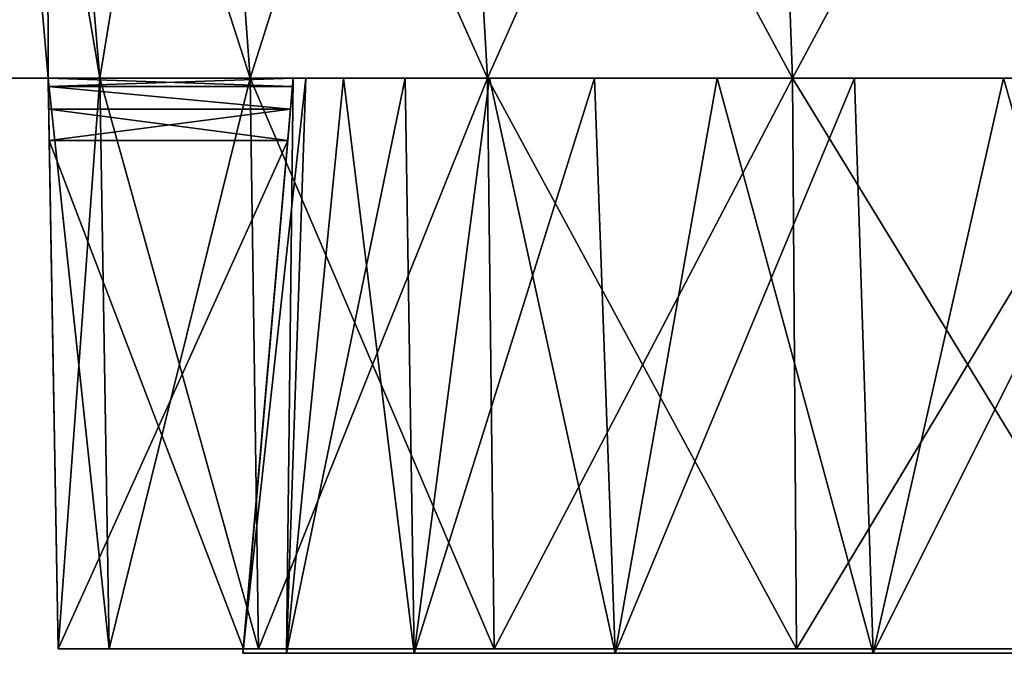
# Model space of a CAD drawing. Header units: millimetres. Extents: x -135 to 135, y -102 to 22.
# Tile 17 of 86: x -60.29 to -52.51, y -94.54 to -89.54. Entities that reach past the tile are written whole.
import ezdxf

# ---------------------------------------------------------------- set-up
doc = ezdxf.new("R2010")
doc.units = ezdxf.units.MM
doc.header["$LTSCALE"] = 65.185185
for name, color, linetype in [('1', 7, 'CONTINUOUS'), ('10', 7, 'CONTINUOUS'), ('104', 7, 'CONTINUOUS'), ('16', 7, 'CONTINUOUS'), ('19', 7, 'CONTINUOUS'), ('21', 7, 'CONTINUOUS'), ('26', 7, 'CONTINUOUS'), ('3', 7, 'CONTINUOUS'), ('48', 7, 'CONTINUOUS'), ('55', 7, 'CONTINUOUS'), ('66', 7, 'CONTINUOUS'), ('67', 7, 'CONTINUOUS'), ('69', 7, 'CONTINUOUS'), ('72', 7, 'CONTINUOUS'), ('73', 7, 'CONTINUOUS'), ('74', 7, 'CONTINUOUS'), ('76', 7, 'CONTINUOUS'), ('77', 7, 'CONTINUOUS'), ('92', 7, 'CONTINUOUS'), ('93', 7, 'CONTINUOUS'), ('94', 7, 'CONTINUOUS')]:
    doc.layers.add(name, color=color, linetype=linetype)

msp = doc.modelspace()

# ---------------------------------------------------------------- linework, layer by layer
at = {"layer": '1', "linetype": 'Continuous'}
for points in [[(-94.2737, -89.8747, -32.4473), (-94.637, -89.53, -32.4593), (99.1072, 12.5, -36.0223), (-94.2737, -89.8747, -32.4473)], [(-93.789, -90, -32.4429), (-94.2737, -89.8747, -32.4473), (99.1072, 12.5, -36.0223), (-93.789, -90, -32.4429)], [(60.6689, -83.0698, -32.6849), (-93.789, -90, -32.4429), (99.1072, 12.5, -36.0223), (60.6689, -83.0698, -32.6849)], [(60.0626, -90, -32.4429), (-93.789, -90, -32.4429), (60.6689, -83.0698, -32.6849), (60.0626, -90, -32.4429)]]:
    msp.add_3dface(points, dxfattribs=at)
at = {"layer": '10', "linetype": 'Continuous'}
for points in [[(-60.0626, -90, -31.3796), (-93.789, -90, -31.3796), (-60.0626, -90, -31.8709), (-60.0626, -90, -31.3796)], [(39.9374, -90, 31.3796), (-93.789, -90, 32.4429), (-39.9374, -90, 31.8709), (39.9374, -90, 31.3796)], [(39.9374, -90, 31.8709), (-93.789, -90, 32.4429), (39.9374, -90, 31.3796), (39.9374, -90, 31.8709)], [(-60.0626, -90, 31.8709), (-93.789, -90, 32.4429), (-60.0626, -90, 31.3796), (-60.0626, -90, 31.8709)], [(41.8749, -90, 31.8709), (-93.789, -90, 32.4429), (39.9374, -90, 31.8709), (41.8749, -90, 31.8709)], [(-60.0626, -90, 31.3796), (-93.789, -90, 32.4429), (-93.789, -90, 31.3796), (-60.0626, -90, 31.3796)], [(58.1251, -90, 31.8709), (-93.789, -90, 32.4429), (41.8749, -90, 31.8709), (58.1251, -90, 31.8709)], [(60.0626, -90, 31.8709), (-93.789, -90, 32.4429), (58.1251, -90, 31.8709), (60.0626, -90, 31.8709)], [(60.0626, -90, 32.4429), (-93.789, -90, 32.4429), (60.0626, -90, 31.8709), (60.0626, -90, 32.4429)], [(-93.789, -90, -31.3796), (-93.789, -90, -32.4429), (-60.0626, -90, -31.8709), (-93.789, -90, -31.3796)], [(-93.789, -90, -32.4429), (60.0626, -90, -32.4429), (-60.0626, -90, -31.8709), (-93.789, -90, -32.4429)], [(-39.9374, -90, 31.8709), (-93.789, -90, 32.4429), (-41.8749, -90, 31.8709), (-39.9374, -90, 31.8709)], [(-58.1251, -90, 31.8709), (-93.789, -90, 32.4429), (-60.0626, -90, 31.8709), (-58.1251, -90, 31.8709)], [(-41.8749, -90, 31.8709), (-93.789, -90, 32.4429), (-58.1251, -90, 31.8709), (-41.8749, -90, 31.8709)], [(-60.0626, -90, -31.8709), (60.0626, -90, -32.4429), (-58.1251, -90, -31.8709), (-60.0626, -90, -31.8709)], [(-53.6887, -90, 12.7605), (-52.75, -90, 20), (-58.1251, -90, 31.8709), (-53.6887, -90, 12.7605)], [(-48.0554, -90, 21.9445), (-42.2726, -90, 17.4892), (-58.1251, -90, 31.8709), (-48.0554, -90, 21.9445)], [(-51.0524, -90, 22.5407), (-50, -90, 22.75), (-58.1251, -90, 31.8709), (-51.0524, -90, 22.5407)], [(-50, -90, 22.75), (-48.9476, -90, 22.5407), (-58.1251, -90, 31.8709), (-50, -90, 22.75)], [(-51.9446, -90, 21.9445), (-51.0524, -90, 22.5407), (-58.1251, -90, 31.8709), (-51.9446, -90, 21.9445)], [(-52.5407, -90, 21.0524), (-51.9446, -90, 21.9445), (-58.1251, -90, 31.8709), (-52.5407, -90, 21.0524)], [(-48.9476, -90, 22.5407), (-48.0554, -90, 21.9445), (-58.1251, -90, 31.8709), (-48.9476, -90, 22.5407)], [(-52.75, -90, 20), (-52.5407, -90, 21.0524), (-58.1251, -90, 31.8709), (-52.75, -90, 20)], [(-42.2726, -90, 17.4892), (-41.9749, -90, 18.729), (-58.1251, -90, 31.8709), (-42.2726, -90, 17.4892)], [(-41.9749, -90, 18.729), (-41.8749, -90, 20), (-58.1251, -90, 31.8709), (-41.9749, -90, 18.729)], [(-41.8749, -90, 20), (-41.8749, -90, 31.8709), (-58.1251, -90, 31.8709), (-41.8749, -90, 20)], [(-58.0251, -90, -18.729), (-58.1251, -90, -20), (-41.8749, -90, -31.8709), (-58.0251, -90, -18.729)], [(-58.1251, -90, -20), (-58.1251, -90, -31.8709), (-41.8749, -90, -31.8709), (-58.1251, -90, -20)], [(-58.1251, -90, 20), (-58.0251, -90, 18.729), (-58.1251, -90, 31.8709), (-58.1251, -90, 20)], [(-58.0251, -90, 18.729), (-57.7274, -90, 17.4892), (-58.1251, -90, 31.8709), (-58.0251, -90, 18.729)], [(-57.7274, -90, 17.4892), (-57.2395, -90, 16.3113), (-58.1251, -90, 31.8709), (-57.7274, -90, 17.4892)], [(-57.2395, -90, 16.3113), (-56.5734, -90, 15.2242), (-58.1251, -90, 31.8709), (-57.2395, -90, 16.3113)], [(-56.5734, -90, 15.2242), (-55.7453, -90, 14.2547), (-58.1251, -90, 31.8709), (-56.5734, -90, 15.2242)], [(-55.7453, -90, 14.2547), (-54.7758, -90, 13.4266), (-58.1251, -90, 31.8709), (-55.7453, -90, 14.2547)], [(-54.7758, -90, 13.4266), (-53.6887, -90, 12.7605), (-58.1251, -90, 31.8709), (-54.7758, -90, 13.4266)], [(-58.1251, -90, -31.8709), (60.0626, -90, -32.4429), (-41.8749, -90, -31.8709), (-58.1251, -90, -31.8709)], [(-57.7274, -90, -17.4892), (-58.0251, -90, -18.729), (-41.8749, -90, -31.8709), (-57.7274, -90, -17.4892)], [(-57.7274, -90, -17.4892), (-51.9446, -90, -21.9445), (-57.2395, -90, -16.3113), (-57.7274, -90, -17.4892)], [(-51.9446, -90, -21.9445), (-57.7274, -90, -17.4892), (-41.8749, -90, -31.8709), (-51.9446, -90, -21.9445)], [(-57.2395, -90, -16.3113), (-51.9446, -90, -21.9445), (-56.5734, -90, -15.2242), (-57.2395, -90, -16.3113)], [(-51.9446, -90, -21.9445), (-52.5407, -90, -21.0524), (-56.5734, -90, -15.2242), (-51.9446, -90, -21.9445)], [(-56.5734, -90, -15.2242), (-52.5407, -90, -21.0524), (-55.7453, -90, -14.2547), (-56.5734, -90, -15.2242)], [(-55.7453, -90, -14.2547), (-52.5407, -90, -21.0524), (-54.7758, -90, -13.4266), (-55.7453, -90, -14.2547)], [(-52.5407, -90, -21.0524), (-52.75, -90, -20), (-54.7758, -90, -13.4266), (-52.5407, -90, -21.0524)], [(-54.7758, -90, -13.4266), (-52.75, -90, -20), (-53.6887, -90, -12.7605), (-54.7758, -90, -13.4266)], [(-52.75, -90, -20), (-52.5407, -90, -18.9476), (-53.6887, -90, -12.7605), (-52.75, -90, -20)], [(-53.6887, -90, -12.7605), (-52.5407, -90, -18.9476), (-52.5108, -90, -12.2726), (-53.6887, -90, -12.7605)], [(-52.5108, -90, 12.2726), (-52.75, -90, 20), (-53.6887, -90, 12.7605), (-52.5108, -90, 12.2726)], [(-52.5407, -90, 18.9476), (-52.75, -90, 20), (-52.5108, -90, 12.2726), (-52.5407, -90, 18.9476)], [(-52.5407, -90, -18.9476), (-51.9446, -90, -18.0555), (-52.5108, -90, -12.2726), (-52.5407, -90, -18.9476)], [(-51.9446, -90, 18.0555), (-52.5407, -90, 18.9476), (-52.5108, -90, 12.2726), (-51.9446, -90, 18.0555)], [(-52.5108, -90, -12.2726), (-51.9446, -90, -18.0555), (-51.271, -90, -11.9749), (-52.5108, -90, -12.2726)], [(-51.271, -90, 11.9749), (-51.9446, -90, 18.0555), (-52.5108, -90, 12.2726), (-51.271, -90, 11.9749)]]:
    msp.add_3dface(points, dxfattribs=at)
at = {"layer": '104', "linetype": 'Continuous'}
for points in [[(-60.0626, -90, -31.8709), (-58.1251, -90, -31.8709), (-58.1308, -90.0653, -31.6239), (-60.0626, -90, -31.8709)], [(-60.0614, -90.0655, -31.6234), (-60.0626, -90, -31.8709), (-58.1308, -90.0653, -31.6239), (-60.0614, -90.0655, -31.6234)], [(-60.0614, -90.0655, -31.6234), (-58.1308, -90.0653, -31.6239), (-58.1465, -90.2445, -31.4411), (-60.0614, -90.0655, -31.6234)], [(-60.0583, -90.245, -31.4408), (-60.0614, -90.0655, -31.6234), (-58.1465, -90.2445, -31.4411), (-60.0583, -90.245, -31.4408)], [(-60.0583, -90.245, -31.4408), (-58.1465, -90.2445, -31.4411), (-58.1681, -90.4913, -31.371), (-60.0583, -90.245, -31.4408)], [(-60.054, -90.4913, -31.371), (-60.0583, -90.245, -31.4408), (-58.1681, -90.4913, -31.371), (-60.054, -90.4913, -31.371)]]:
    msp.add_3dface(points, dxfattribs=at)
at = {"layer": '16', "linetype": 'Continuous'}
for points in [[(-59.655, -90, -17.1651), (-60.5, -85, -20), (-60.0626, -90, -20), (-59.655, -90, -17.1651)], [(-60.0747, -85, -17.0418), (-60.5, -85, -20), (-59.655, -90, -17.1651), (-60.0747, -85, -17.0418)], [(-58.4652, -90, -14.5598), (-60.0747, -85, -17.0418), (-59.655, -90, -17.1651), (-58.4652, -90, -14.5598)], [(-58.8332, -85, -14.3233), (-60.0747, -85, -17.0418), (-58.4652, -90, -14.5598), (-58.8332, -85, -14.3233)], [(-56.5896, -90, -12.3952), (-58.8332, -85, -14.3233), (-58.4652, -90, -14.5598), (-56.5896, -90, -12.3952)], [(-56.876, -85, -12.0646), (-58.8332, -85, -14.3233), (-56.5896, -90, -12.3952), (-56.876, -85, -12.0646)], [(-54.1801, -90, -10.8468), (-56.876, -85, -12.0646), (-56.5896, -90, -12.3952), (-54.1801, -90, -10.8468)], [(-54.3618, -85, -10.4489), (-56.876, -85, -12.0646), (-54.1801, -90, -10.8468), (-54.3618, -85, -10.4489)], [(-51.4321, -90, -10.0399), (-54.3618, -85, -10.4489), (-54.1801, -90, -10.8468), (-51.4321, -90, -10.0399)], [(-51.4943, -85, -9.6069), (-54.3618, -85, -10.4489), (-51.4321, -90, -10.0399), (-51.4943, -85, -9.6069)]]:
    msp.add_3dface(points, dxfattribs=at)
at = {"layer": '19', "linetype": 'Continuous'}
for points in [[(-60.5, -85, 20), (-60.0747, -85, 17.0418), (-60.0626, -90, 20), (-60.5, -85, 20)], [(-60.0626, -90, 20), (-60.0747, -85, 17.0418), (-59.655, -90, 17.1651), (-60.0626, -90, 20)], [(-60.0747, -85, 17.0418), (-58.8332, -85, 14.3233), (-59.655, -90, 17.1651), (-60.0747, -85, 17.0418)], [(-59.655, -90, 17.1651), (-58.8332, -85, 14.3233), (-58.4652, -90, 14.5598), (-59.655, -90, 17.1651)], [(-58.8332, -85, 14.3233), (-56.876, -85, 12.0646), (-58.4652, -90, 14.5598), (-58.8332, -85, 14.3233)], [(-58.4652, -90, 14.5598), (-56.876, -85, 12.0646), (-56.5896, -90, 12.3952), (-58.4652, -90, 14.5598)], [(-56.876, -85, 12.0646), (-54.3618, -85, 10.4489), (-56.5896, -90, 12.3952), (-56.876, -85, 12.0646)], [(-56.5896, -90, 12.3952), (-54.3618, -85, 10.4489), (-54.1801, -90, 10.8468), (-56.5896, -90, 12.3952)], [(-54.3618, -85, 10.4489), (-51.4943, -85, 9.6069), (-54.1801, -90, 10.8468), (-54.3618, -85, 10.4489)], [(-54.1801, -90, 10.8468), (-51.4943, -85, 9.6069), (-51.4321, -90, 10.0399), (-54.1801, -90, 10.8468)]]:
    msp.add_3dface(points, dxfattribs=at)
at = {"layer": '21', "linetype": 'Continuous'}
for points in [[(-60.0626, -90, 31.3796), (-60.5, -85, 20), (-60.0626, -90, 20), (-60.0626, -90, 31.3796)], [(-60.0626, -90, 31.3796), (-60.5, -85, 31.1175), (-60.5, -85, 20), (-60.0626, -90, 31.3796)]]:
    msp.add_3dface(points, dxfattribs=at)
at = {"layer": '26', "linetype": 'Continuous'}
for points in [[(-60.5, -85, -31.1175), (-60.0626, -90, -31.3796), (-60.0626, -90, -20), (-60.5, -85, -31.1175)], [(-60.5, -85, -20), (-60.5, -85, -31.1175), (-60.0626, -90, -20), (-60.5, -85, -20)]]:
    msp.add_3dface(points, dxfattribs=at)
at = {"layer": '3', "linetype": 'Continuous'}
for points in [[(60.6689, -83.0698, 32.6849), (-99.1072, 12.5, 36.0223), (60.0626, -90, 32.4429), (60.6689, -83.0698, 32.6849)], [(60.0626, -90, 32.4429), (-99.1072, 12.5, 36.0223), (-93.789, -90, 32.4429), (60.0626, -90, 32.4429)]]:
    msp.add_3dface(points, dxfattribs=at)
at = {"layer": '48', "linetype": 'Continuous'}
msp.add_3dface([(-93.789, -90, -31.3796), (-60.0626, -90, -31.3796), (-60.5, -85, -31.1175), (-93.789, -90, -31.3796)], dxfattribs=at)
at = {"layer": '55', "linetype": 'Continuous'}
msp.add_3dface([(-60.0626, -90, 31.3796), (-93.789, -90, 31.3796), (-60.5, -85, 31.1175), (-60.0626, -90, 31.3796)], dxfattribs=at)
at = {"layer": '66', "linetype": 'Continuous'}
for points in [[(-60.0626, -90, 20), (-59.655, -90, 17.1651), (-59.9839, -94.5087, 20), (-60.0626, -90, 20)], [(-59.9839, -94.5087, 20), (-59.655, -90, 17.1651), (-59.5794, -94.5087, 17.1872), (-59.9839, -94.5087, 20)], [(-59.655, -90, 17.1651), (-58.4652, -90, 14.5598), (-59.5794, -94.5087, 17.1872), (-59.655, -90, 17.1651)], [(-59.5794, -94.5087, 17.1872), (-58.4652, -90, 14.5598), (-58.399, -94.5087, 14.6023), (-59.5794, -94.5087, 17.1872)], [(-58.4652, -90, 14.5598), (-56.5896, -90, 12.3952), (-58.399, -94.5087, 14.6023), (-58.4652, -90, 14.5598)], [(-58.399, -94.5087, 14.6023), (-56.5896, -90, 12.3952), (-56.538, -94.5087, 12.4547), (-58.399, -94.5087, 14.6023)], [(-56.5896, -90, 12.3952), (-54.1801, -90, 10.8468), (-56.538, -94.5087, 12.4547), (-56.5896, -90, 12.3952)], [(-56.538, -94.5087, 12.4547), (-54.1801, -90, 10.8468), (-54.1474, -94.5087, 10.9184), (-56.538, -94.5087, 12.4547)], [(-54.1801, -90, 10.8468), (-51.4321, -90, 10.0399), (-54.1474, -94.5087, 10.9184), (-54.1801, -90, 10.8468)], [(-54.1474, -94.5087, 10.9184), (-51.4321, -90, 10.0399), (-51.4209, -94.5087, 10.1178), (-54.1474, -94.5087, 10.9184)]]:
    msp.add_3dface(points, dxfattribs=at)
at = {"layer": '67', "linetype": 'Continuous'}
for points in [[(-60.054, -90.4913, 31.371), (-59.9839, -94.5087, 31.3009), (-58.1681, -90.4913, 31.371), (-60.054, -90.4913, 31.371)], [(-59.9839, -94.5087, 31.3009), (-58.5196, -94.5087, 31.3009), (-58.1681, -90.4913, 31.371), (-59.9839, -94.5087, 31.3009)]]:
    msp.add_3dface(points, dxfattribs=at)
at = {"layer": '69', "linetype": 'Continuous'}
for points in [[(-60.0626, -90, 31.8709), (-60.0626, -90, 31.3796), (-60.0614, -90.0655, 31.6234), (-60.0626, -90, 31.8709)], [(-60.0626, -90, 31.3796), (-60.0626, -90, 20), (-60.054, -90.4913, 31.371), (-60.0626, -90, 31.3796)], [(-60.0626, -90, 31.3796), (-60.054, -90.4913, 31.371), (-60.0583, -90.245, 31.4408), (-60.0626, -90, 31.3796)], [(-60.0614, -90.0655, 31.6234), (-60.0626, -90, 31.3796), (-60.0583, -90.245, 31.4408), (-60.0614, -90.0655, 31.6234)], [(-60.0626, -90, 20), (-59.9839, -94.5087, 20), (-59.9839, -94.5087, 31.3009), (-60.0626, -90, 20)], [(-60.0626, -90, 20), (-59.9839, -94.5087, 31.3009), (-60.054, -90.4913, 31.371), (-60.0626, -90, 20)]]:
    msp.add_3dface(points, dxfattribs=at)
at = {"layer": '72', "linetype": 'Continuous'}
for points in [[(-58.1777, -94.5436, 17.5998), (-58.1251, -90, 20), (-58.5226, -94.5436, 20), (-58.1777, -94.5436, 17.5998)], [(-57.1701, -94.5436, 15.3929), (-57.7274, -90, 17.4892), (-58.1777, -94.5436, 17.5998), (-57.1701, -94.5436, 15.3929)], [(-57.7274, -90, 17.4892), (-58.0251, -90, 18.729), (-58.1777, -94.5436, 17.5998), (-57.7274, -90, 17.4892)], [(-58.0251, -90, 18.729), (-58.1251, -90, 20), (-58.1777, -94.5436, 17.5998), (-58.0251, -90, 18.729)], [(-57.2395, -90, 16.3113), (-57.7274, -90, 17.4892), (-57.1701, -94.5436, 15.3929), (-57.2395, -90, 16.3113)], [(-56.5734, -90, 15.2242), (-57.2395, -90, 16.3113), (-57.1701, -94.5436, 15.3929), (-56.5734, -90, 15.2242)], [(-55.5815, -94.5436, 13.5594), (-56.5734, -90, 15.2242), (-57.1701, -94.5436, 15.3929), (-55.5815, -94.5436, 13.5594)], [(-55.7453, -90, 14.2547), (-56.5734, -90, 15.2242), (-55.5815, -94.5436, 13.5594), (-55.7453, -90, 14.2547)], [(-54.7758, -90, 13.4266), (-55.7453, -90, 14.2547), (-55.5815, -94.5436, 13.5594), (-54.7758, -90, 13.4266)], [(-53.5407, -94.5436, 12.2477), (-54.7758, -90, 13.4266), (-55.5815, -94.5436, 13.5594), (-53.5407, -94.5436, 12.2477)], [(-53.6887, -90, 12.7605), (-54.7758, -90, 13.4266), (-53.5407, -94.5436, 12.2477), (-53.6887, -90, 12.7605)], [(-52.5108, -90, 12.2726), (-53.6887, -90, 12.7605), (-53.5407, -94.5436, 12.2477), (-52.5108, -90, 12.2726)], [(-51.213, -94.5436, 11.5641), (-52.5108, -90, 12.2726), (-53.5407, -94.5436, 12.2477), (-51.213, -94.5436, 11.5641)], [(-51.271, -90, 11.9749), (-52.5108, -90, 12.2726), (-51.213, -94.5436, 11.5641), (-51.271, -90, 11.9749)]]:
    msp.add_3dface(points, dxfattribs=at)
at = {"layer": '73', "linetype": 'Continuous'}
for points in [[(-58.5226, -94.5436, 20), (-58.1251, -90, 20), (-58.1308, -90.0653, 31.6239), (-58.5226, -94.5436, 20)], [(-58.1251, -90, 20), (-58.1251, -90, 31.8709), (-58.1308, -90.0653, 31.6239), (-58.1251, -90, 20)], [(-58.1465, -90.2445, 31.4411), (-58.5226, -94.5436, 20), (-58.1308, -90.0653, 31.6239), (-58.1465, -90.2445, 31.4411)], [(-58.1681, -90.4913, 31.371), (-58.5226, -94.5436, 20), (-58.1465, -90.2445, 31.4411), (-58.1681, -90.4913, 31.371)], [(-58.5226, -94.5436, 20), (-58.1681, -90.4913, 31.371), (-58.5226, -94.5436, 31.299), (-58.5226, -94.5436, 20)], [(-58.5226, -94.5436, 31.299), (-58.1681, -90.4913, 31.371), (-58.5211, -94.5262, 31.3002), (-58.5226, -94.5436, 31.299)], [(-58.1681, -90.4913, 31.371), (-58.5196, -94.5087, 31.3009), (-58.5211, -94.5262, 31.3002), (-58.1681, -90.4913, 31.371)]]:
    msp.add_3dface(points, dxfattribs=at)
at = {"layer": '74', "linetype": 'Continuous'}
for points in [[(-58.1251, -90, 31.8709), (-60.0626, -90, 31.8709), (-60.0614, -90.0655, 31.6234), (-58.1251, -90, 31.8709)], [(-58.1251, -90, 31.8709), (-60.0614, -90.0655, 31.6234), (-58.1308, -90.0653, 31.6239), (-58.1251, -90, 31.8709)], [(-60.0614, -90.0655, 31.6234), (-58.1465, -90.2445, 31.4411), (-58.1308, -90.0653, 31.6239), (-60.0614, -90.0655, 31.6234)], [(-60.0614, -90.0655, 31.6234), (-60.0583, -90.245, 31.4408), (-58.1465, -90.2445, 31.4411), (-60.0614, -90.0655, 31.6234)], [(-60.0583, -90.245, 31.4408), (-60.054, -90.4913, 31.371), (-58.1465, -90.2445, 31.4411), (-60.0583, -90.245, 31.4408)], [(-60.054, -90.4913, 31.371), (-58.1681, -90.4913, 31.371), (-58.1465, -90.2445, 31.4411), (-60.054, -90.4913, 31.371)]]:
    msp.add_3dface(points, dxfattribs=at)
at = {"layer": '76', "linetype": 'Continuous'}
for points in [[(-60.0626, -90, -31.3796), (-60.0626, -90, -31.8709), (-60.0614, -90.0655, -31.6234), (-60.0626, -90, -31.3796)], [(-60.0583, -90.245, -31.4408), (-60.0626, -90, -31.3796), (-60.0614, -90.0655, -31.6234), (-60.0583, -90.245, -31.4408)], [(-60.0626, -90, -31.3796), (-60.054, -90.4913, -31.371), (-59.9839, -94.5087, -20), (-60.0626, -90, -31.3796)], [(-60.0626, -90, -20), (-60.0626, -90, -31.3796), (-59.9839, -94.5087, -20), (-60.0626, -90, -20)], [(-60.054, -90.4913, -31.371), (-60.0626, -90, -31.3796), (-60.0583, -90.245, -31.4408), (-60.054, -90.4913, -31.371)], [(-59.9839, -94.5087, -20), (-60.054, -90.4913, -31.371), (-59.9839, -94.5087, -31.3009), (-59.9839, -94.5087, -20)]]:
    msp.add_3dface(points, dxfattribs=at)
at = {"layer": '77', "linetype": 'Continuous'}
for points in [[(-59.655, -90, -17.1651), (-60.0626, -90, -20), (-59.5794, -94.5087, -17.1872), (-59.655, -90, -17.1651)], [(-60.0626, -90, -20), (-59.9839, -94.5087, -20), (-59.5794, -94.5087, -17.1872), (-60.0626, -90, -20)], [(-58.4652, -90, -14.5598), (-59.655, -90, -17.1651), (-58.399, -94.5087, -14.6023), (-58.4652, -90, -14.5598)], [(-58.399, -94.5087, -14.6023), (-59.655, -90, -17.1651), (-59.5794, -94.5087, -17.1872), (-58.399, -94.5087, -14.6023)], [(-56.5896, -90, -12.3952), (-58.4652, -90, -14.5598), (-56.538, -94.5087, -12.4547), (-56.5896, -90, -12.3952)], [(-56.538, -94.5087, -12.4547), (-58.4652, -90, -14.5598), (-58.399, -94.5087, -14.6023), (-56.538, -94.5087, -12.4547)], [(-54.1801, -90, -10.8468), (-56.5896, -90, -12.3952), (-54.1474, -94.5087, -10.9184), (-54.1801, -90, -10.8468)], [(-54.1474, -94.5087, -10.9184), (-56.5896, -90, -12.3952), (-56.538, -94.5087, -12.4547), (-54.1474, -94.5087, -10.9184)], [(-51.4321, -90, -10.0399), (-54.1801, -90, -10.8468), (-51.4209, -94.5087, -10.1178), (-51.4321, -90, -10.0399)], [(-51.4209, -94.5087, -10.1178), (-54.1801, -90, -10.8468), (-54.1474, -94.5087, -10.9184), (-51.4209, -94.5087, -10.1178)]]:
    msp.add_3dface(points, dxfattribs=at)
at = {"layer": '92', "linetype": 'Continuous'}
for points in [[(-58.1251, -90, -20), (-58.0251, -90, -18.729), (-58.5226, -94.5436, -20), (-58.1251, -90, -20)], [(-58.5226, -94.5436, -20), (-58.0251, -90, -18.729), (-58.1777, -94.5436, -17.5998), (-58.5226, -94.5436, -20)], [(-58.0251, -90, -18.729), (-57.7274, -90, -17.4892), (-58.1777, -94.5436, -17.5998), (-58.0251, -90, -18.729)], [(-57.7274, -90, -17.4892), (-57.2395, -90, -16.3113), (-58.1777, -94.5436, -17.5998), (-57.7274, -90, -17.4892)], [(-58.1777, -94.5436, -17.5998), (-57.2395, -90, -16.3113), (-57.1701, -94.5436, -15.3929), (-58.1777, -94.5436, -17.5998)], [(-57.2395, -90, -16.3113), (-56.5734, -90, -15.2242), (-57.1701, -94.5436, -15.3929), (-57.2395, -90, -16.3113)], [(-56.5734, -90, -15.2242), (-55.7453, -90, -14.2547), (-57.1701, -94.5436, -15.3929), (-56.5734, -90, -15.2242)], [(-57.1701, -94.5436, -15.3929), (-55.7453, -90, -14.2547), (-55.5815, -94.5436, -13.5594), (-57.1701, -94.5436, -15.3929)], [(-55.7453, -90, -14.2547), (-54.7758, -90, -13.4266), (-55.5815, -94.5436, -13.5594), (-55.7453, -90, -14.2547)], [(-54.7758, -90, -13.4266), (-53.6887, -90, -12.7605), (-55.5815, -94.5436, -13.5594), (-54.7758, -90, -13.4266)], [(-55.5815, -94.5436, -13.5594), (-53.6887, -90, -12.7605), (-53.5407, -94.5436, -12.2477), (-55.5815, -94.5436, -13.5594)], [(-53.6887, -90, -12.7605), (-52.5108, -90, -12.2726), (-53.5407, -94.5436, -12.2477), (-53.6887, -90, -12.7605)], [(-52.5108, -90, -12.2726), (-51.271, -90, -11.9749), (-53.5407, -94.5436, -12.2477), (-52.5108, -90, -12.2726)], [(-53.5407, -94.5436, -12.2477), (-51.271, -90, -11.9749), (-51.213, -94.5436, -11.5641), (-53.5407, -94.5436, -12.2477)]]:
    msp.add_3dface(points, dxfattribs=at)
at = {"layer": '93', "linetype": 'Continuous'}
for points in [[(-58.1251, -90, -20), (-58.5226, -94.5436, -20), (-58.5226, -94.5436, -31.299), (-58.1251, -90, -20)], [(-58.1251, -90, -20), (-58.5226, -94.5436, -31.299), (-58.5211, -94.5262, -31.3002), (-58.1251, -90, -20)], [(-58.5196, -94.5087, -31.3009), (-58.1251, -90, -20), (-58.5211, -94.5262, -31.3002), (-58.5196, -94.5087, -31.3009)], [(-58.1681, -90.4913, -31.371), (-58.1251, -90, -20), (-58.5196, -94.5087, -31.3009), (-58.1681, -90.4913, -31.371)], [(-58.1465, -90.2445, -31.4411), (-58.1251, -90, -20), (-58.1681, -90.4913, -31.371), (-58.1465, -90.2445, -31.4411)], [(-58.1308, -90.0653, -31.6239), (-58.1251, -90, -20), (-58.1465, -90.2445, -31.4411), (-58.1308, -90.0653, -31.6239)], [(-58.1251, -90, -31.8709), (-58.1251, -90, -20), (-58.1308, -90.0653, -31.6239), (-58.1251, -90, -31.8709)]]:
    msp.add_3dface(points, dxfattribs=at)
at = {"layer": '94', "linetype": 'Continuous'}
for points in [[(-60.054, -90.4913, -31.371), (-58.1681, -90.4913, -31.371), (-58.5196, -94.5087, -31.3009), (-60.054, -90.4913, -31.371)], [(-59.9839, -94.5087, -31.3009), (-60.054, -90.4913, -31.371), (-58.5196, -94.5087, -31.3009), (-59.9839, -94.5087, -31.3009)]]:
    msp.add_3dface(points, dxfattribs=at)

doc.saveas('drawing.dxf')
